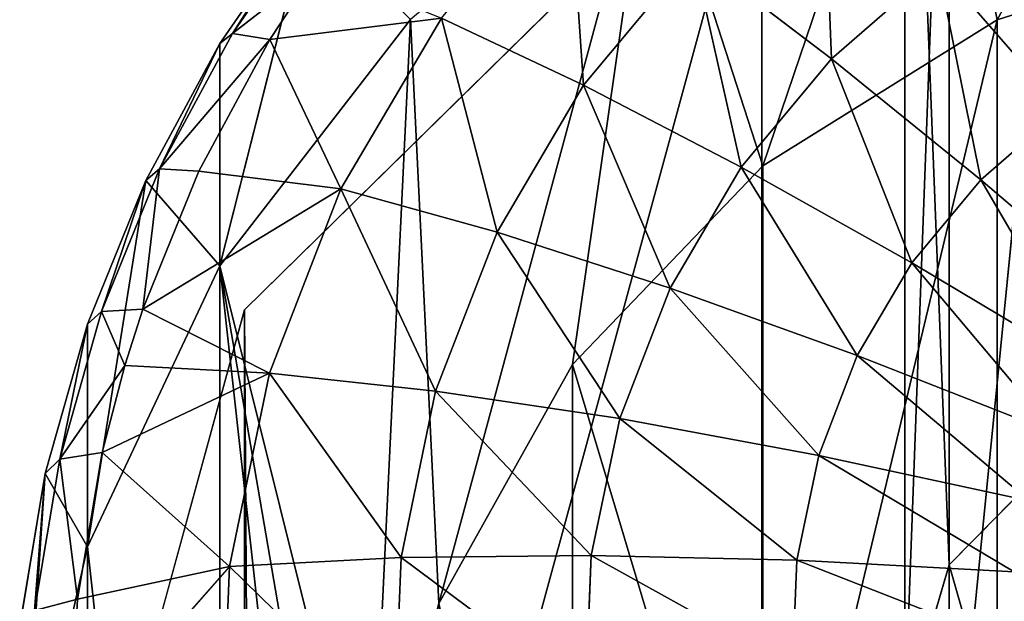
# Model space of a CAD drawing. Extents: x 80 to 596, y 77 to 1633.
# Tile 197 of 256: x 332.93 to 336.31, y 623.78 to 625.78. Entities that reach past the tile are written whole.
import ezdxf

# ---------------------------------------------------------------- set-up
doc = ezdxf.new("R2010")
doc.units = 0
doc.header["$LTSCALE"] = 25.4
doc.layers.get('0').update_dxf_attribs({"color": 13, "linetype": 'CONTINUOUS'})

# ---------------------------------------------------------------- blocks, each defined once
blk = doc.blocks.new('CADILLAC-III-8190-7988-799')
at = {"color": 18}
for p, q in [((-1.7833, 628.0959, 21.1281), (-1.7833, 623.9082, 23.7066)), ((-1.7833, 628.0959, 21.1281), (-1.7833, 623.9082, 23.7066)), ((-1.9356, 627.7972, 20.4211), (-1.7833, 623.9082, 23.7066)), ((-1.9356, 627.7972, 20.4211), (-1.7833, 623.9082, 23.7066)), ((-1.9356, 627.7972, 20.4211), (-1.9356, 623.3888, 23.1451)), ((-1.9356, 627.7972, 20.4211), (-1.9356, 623.3888, 23.1451)), ((-1.7833, 627.4987, 19.714), (-1.9356, 623.3888, 23.1451)), ((-1.7833, 627.4987, 19.714), (-1.9356, 623.3888, 23.1451)), ((-1.7833, 627.4987, 19.714), (-1.7833, 622.8694, 22.5835)), ((-1.7833, 627.4987, 19.714), (-1.7833, 622.8694, 22.5835)), ((-1.3498, 627.2455, 19.1146), (-1.7833, 622.8694, 22.5835)), ((-1.3498, 627.2455, 19.1146), (-1.7833, 622.8694, 22.5835)), ((-4.2403, 625.7311, 19.4102), (-3.9396, 626.1665, 19.4948)), ((-4.2403, 625.7311, 19.4102), (-3.9396, 626.1665, 19.4948)), ((-4.2843, 625.6968, 19.7257), (-3.9805, 626.1367, 19.8112)), ((-3.9805, 626.1367, 19.8112), (-4.2843, 624.9335, 23.6522)), ((-4.2843, 625.6968, 19.7257), (-3.9805, 626.1367, 19.8112)), ((-3.9805, 626.1367, 19.8112), (-4.2843, 624.9335, 23.6522)), ((-0.712, 626.0673, 23.8726), (-1.618, 625.7783, 23.8164)), ((-0.712, 626.0673, 23.8726), (-1.618, 625.7783, 23.8164)), ((-2.6611, 626.0058, 18.0221), (-3.0367, 625.5543, 17.9343)), ((-2.6611, 626.0058, 18.0221), (-3.0367, 625.5543, 17.9343)), ((-2.1871, 625.644, 17.4975), (-2.6611, 626.0058, 18.0221)), ((-2.1871, 625.644, 17.4975), (-2.6611, 626.0058, 18.0221)), ((-3.9503, 625.9575, 19.1651), (-4.2403, 625.7311, 19.4102)), ((-3.9503, 625.9575, 19.1651), (-4.2403, 625.7311, 19.4102)), ((-3.9503, 625.9575, 19.1651), (-4.1129, 625.7101, 19.117)), ((-3.9503, 625.9575, 19.1651), (-4.1129, 625.7101, 19.117)), ((-1.8218, 625.9617, 17.5592), (-2.1871, 625.644, 17.4975)), ((-1.8218, 625.9617, 17.5592), (-2.1871, 625.644, 17.4975)), ((-1.395, 625.4719, 17.1022), (-1.8218, 625.9617, 17.5592)), ((-1.395, 625.4719, 17.1022), (-1.8218, 625.9617, 17.5592)), ((-3.63, 625.7785, 23.8164), (-4.2843, 624.9335, 23.6522)), ((-3.63, 625.7785, 23.8164), (-4.2843, 624.9335, 23.6522)), ((-3.5244, 625.7838, 18.5176), (-4.1129, 625.7101, 19.117)), ((-3.5244, 625.7838, 18.5176), (-4.1129, 625.7101, 19.117)), ((-3.5244, 625.7838, 18.5176), (-3.869, 625.1979, 18.4037)), ((-3.5244, 625.7838, 18.5176), (-3.869, 625.1979, 18.4037)), ((-3.0367, 625.5543, 17.9343), (-3.5244, 625.7838, 18.5176)), ((-3.0367, 625.5543, 17.9343), (-3.5244, 625.7838, 18.5176)), ((-1.618, 625.7783, 23.8164), (-2.4222, 625.2773, 23.719)), ((-1.618, 625.7783, 23.8164), (-2.4222, 625.2773, 23.719)), ((-1.618, 622.9162, 38.5408), (-1.618, 625.7783, 23.8164)), ((-1.618, 622.9162, 38.5408), (-1.618, 625.7783, 23.8164)), ((-4.4913, 625.2664, 19.3199), (-4.2403, 625.7311, 19.4102)), ((-4.4913, 625.2664, 19.3199), (-4.2403, 625.7311, 19.4102)), ((-4.2843, 625.6968, 19.7257), (-4.2403, 625.7311, 19.4102)), ((-4.2843, 625.6968, 19.7257), (-4.2403, 625.7311, 19.4102)), ((-4.1129, 625.7101, 19.117), (-4.2403, 625.7311, 19.4102)), ((-4.1129, 625.7101, 19.117), (-4.2403, 625.7311, 19.4102)), ((-4.5379, 625.2272, 19.6344), (-4.2843, 625.6968, 19.7257)), ((-4.5379, 625.2272, 19.6344), (-4.2843, 625.6968, 19.7257)), ((-4.1129, 625.7101, 19.117), (-4.3564, 625.2593, 19.0294)), ((-4.1129, 625.7101, 19.117), (-4.3564, 625.2593, 19.0294)), ((-4.2843, 625.6968, 19.7257), (-4.2843, 624.9335, 23.6522)), ((-4.2843, 625.6968, 19.7257), (-4.2843, 624.9335, 23.6522)), ((-4.1129, 625.7101, 19.117), (-3.869, 625.1979, 18.4037)), ((-4.1129, 625.7101, 19.117), (-3.869, 625.1979, 18.4037)), ((-2.1871, 625.644, 17.4975), (-2.4958, 625.2729, 17.4253)), ((-2.1871, 625.644, 17.4975), (-2.4958, 625.2729, 17.4253)), ((-1.6748, 625.2287, 17.0549), (-2.1871, 625.644, 17.4975)), ((-1.6748, 625.2287, 17.0549), (-2.1871, 625.644, 17.4975)), ((-3.0367, 625.5543, 17.9343), (-3.3336, 625.0495, 17.8362)), ((-3.0367, 625.5543, 17.9343), (-3.3336, 625.0495, 17.8362)), ((-2.4958, 625.2729, 17.4253), (-3.0367, 625.5543, 17.9343)), ((-2.4958, 625.2729, 17.4253), (-3.0367, 625.5543, 17.9343)), ((-1.395, 625.4719, 17.1022), (-1.6748, 625.2287, 17.0549)), ((-1.395, 625.4719, 17.1022), (-1.6748, 625.2287, 17.0549)), ((-4.6896, 624.7778, 19.2249), (-4.4913, 625.2664, 19.3199)), ((-4.6896, 624.7778, 19.2249), (-4.4913, 625.2664, 19.3199)), ((-4.3564, 625.2593, 19.0294), (-4.5487, 624.7853, 18.9373)), ((-4.3564, 625.2593, 19.0294), (-4.5487, 624.7853, 18.9373)), ((-4.5379, 625.2272, 19.6344), (-4.4913, 625.2664, 19.3199)), ((-4.5379, 625.2272, 19.6344), (-4.4913, 625.2664, 19.3199)), ((-4.3564, 625.2593, 19.0294), (-4.4913, 625.2664, 19.3199)), ((-4.3564, 625.2593, 19.0294), (-4.4913, 625.2664, 19.3199)), ((-4.3564, 625.2593, 19.0294), (-3.869, 625.1979, 18.4037)), ((-4.3564, 625.2593, 19.0294), (-3.869, 625.1979, 18.4037)), ((-2.4222, 625.2773, 23.719), (-3.0743, 624.5957, 23.5865)), ((-2.4222, 625.2773, 23.719), (-3.0743, 624.5957, 23.5865)), ((-2.4958, 625.2729, 17.4253), (-2.7398, 624.858, 17.3447)), ((-2.4958, 625.2729, 17.4253), (-2.7398, 624.858, 17.3447)), ((-1.9111, 624.9445, 16.9997), (-2.4958, 625.2729, 17.4253)), ((-1.9111, 624.9445, 16.9997), (-2.4958, 625.2729, 17.4253)), ((-2.4222, 622.4152, 38.4434), (-2.4222, 625.2773, 23.719)), ((-2.4222, 622.4152, 38.4434), (-2.4222, 625.2773, 23.719)), ((-4.7383, 624.7336, 19.5384), (-4.5379, 625.2272, 19.6344)), ((-4.5379, 625.2272, 19.6344), (-4.7383, 623.9703, 23.465)), ((-4.7383, 624.7336, 19.5384), (-4.5379, 625.2272, 19.6344)), ((-4.5379, 625.2272, 19.6344), (-4.7383, 623.9703, 23.465)), ((-4.5379, 625.2272, 19.6344), (-4.2843, 624.9335, 23.6522)), ((-4.5379, 625.2272, 19.6344), (-4.2843, 624.9335, 23.6522)), ((-1.6748, 625.2287, 17.0549), (-1.9111, 624.9445, 16.9997)), ((-1.6748, 625.2287, 17.0549), (-1.9111, 624.9445, 16.9997)), ((-1.1331, 624.7672, 16.7021), (-1.6748, 625.2287, 17.0549)), ((-1.1331, 624.7672, 16.7021), (-1.6748, 625.2287, 17.0549)), ((-3.869, 625.1979, 18.4037), (-4.5487, 624.7853, 18.9373)), ((-3.869, 625.1979, 18.4037), (-4.5487, 624.7853, 18.9373)), ((-3.869, 625.1979, 18.4037), (-4.1134, 624.5654, 18.2808)), ((-3.869, 625.1979, 18.4037), (-4.1134, 624.5654, 18.2808)), ((-3.869, 625.1979, 18.4037), (-3.3336, 625.0495, 17.8362)), ((-3.869, 625.1979, 18.4037), (-3.3336, 625.0495, 17.8362)), ((-3.3336, 625.0495, 17.8362), (-3.5442, 624.5045, 17.7302)), ((-3.3336, 625.0495, 17.8362), (-3.5442, 624.5045, 17.7302)), ((-3.3336, 625.0495, 17.8362), (-2.7398, 624.858, 17.3447)), ((-3.3336, 625.0495, 17.8362), (-2.7398, 624.858, 17.3447)), ((-1.9111, 624.9445, 16.9997), (-2.098, 624.6268, 16.9379)), ((-1.9111, 624.9445, 16.9997), (-2.098, 624.6268, 16.9379)), ((-1.293, 624.575, 16.6647), (-1.9111, 624.9445, 16.9997)), ((-1.293, 624.575, 16.6647), (-1.9111, 624.9445, 16.9997)), ((-4.2843, 624.9335, 23.6522), (-4.7383, 623.9703, 23.465)), ((-4.2843, 624.9335, 23.6522), (-4.7383, 623.9703, 23.465)), ((-2.7398, 624.858, 17.3447), (-2.9129, 624.41, 17.2576)), ((-2.7398, 624.858, 17.3447), (-2.9129, 624.41, 17.2576)), ((-2.7398, 624.858, 17.3447), (-2.098, 624.6268, 16.9379)), ((-2.7398, 624.858, 17.3447), (-2.098, 624.6268, 16.9379)), ((-4.833, 624.271, 19.1264), (-4.6896, 624.7778, 19.2249)), ((-4.833, 624.271, 19.1264), (-4.6896, 624.7778, 19.2249)), ((-4.7383, 624.7336, 19.5384), (-4.6896, 624.7778, 19.2249)), ((-4.7383, 624.7336, 19.5384), (-4.6896, 624.7778, 19.2249)), ((-4.5487, 624.7853, 18.9373), (-4.6896, 624.7778, 19.2249)), ((-4.5487, 624.7853, 18.9373), (-4.6896, 624.7778, 19.2249)), ((-4.6105, 624.5918, 18.8997), (-4.6896, 624.7778, 19.2249)), ((-4.6105, 624.5918, 18.8997), (-4.6896, 624.7778, 19.2249)), ((-4.5487, 624.7853, 18.9373), (-4.6105, 624.5918, 18.8997)), ((-4.5487, 624.7853, 18.9373), (-4.6105, 624.5918, 18.8997)), ((-4.5487, 624.7853, 18.9373), (-4.1134, 624.5654, 18.2808)), ((-4.5487, 624.7853, 18.9373), (-4.1134, 624.5654, 18.2808)), ((-4.8831, 624.2215, 19.4389), (-4.7383, 624.7336, 19.5384)), ((-4.8831, 624.2215, 19.4389), (-4.7383, 624.7336, 19.5384)), ((-4.7383, 624.7336, 19.5384), (-4.7383, 623.9703, 23.465)), ((-4.7383, 624.7336, 19.5384), (-4.7383, 623.9703, 23.465)), ((-2.098, 624.6268, 16.9379), (-2.2305, 624.2838, 16.8712)), ((-2.098, 624.6268, 16.9379), (-2.2305, 624.2838, 16.8712)), ((-2.098, 624.6268, 16.9379), (-1.4194, 624.36, 16.623)), ((-2.098, 624.6268, 16.9379), (-1.4194, 624.36, 16.623)), ((-4.6105, 624.5918, 18.8997), (-4.833, 624.271, 19.1264)), ((-4.6105, 624.5918, 18.8997), (-4.833, 624.271, 19.1264)), ((-4.6105, 624.5918, 18.8997), (-4.6878, 624.2938, 18.8417)), ((-4.6105, 624.5918, 18.8997), (-4.6878, 624.2938, 18.8417)), ((-4.6105, 624.5918, 18.8997), (-4.1134, 624.5654, 18.2808)), ((-4.6105, 624.5918, 18.8997), (-4.1134, 624.5654, 18.2808)), ((-3.0743, 624.5957, 23.5865), (-3.5332, 623.7763, 23.4272)), ((-3.0743, 624.5957, 23.5865), (-3.5332, 623.7763, 23.4272)), ((-3.0743, 621.7336, 38.3109), (-3.0743, 624.5957, 23.5865)), ((-3.0743, 621.7336, 38.3109), (-3.0743, 624.5957, 23.5865)), ((-4.1134, 624.5654, 18.2808), (-4.6878, 624.2938, 18.8417)), ((-4.1134, 624.5654, 18.2808), (-4.6878, 624.2938, 18.8417)), ((-4.1134, 624.5654, 18.2808), (-4.2512, 623.9025, 18.1519)), ((-4.1134, 624.5654, 18.2808), (-4.2512, 623.9025, 18.1519)), ((-3.5442, 624.5045, 17.7302), (-4.1134, 624.5654, 18.2808)), ((-3.5442, 624.5045, 17.7302), (-4.1134, 624.5654, 18.2808)), ((-3.5442, 624.5045, 17.7302), (-3.6629, 623.9333, 17.6192)), ((-3.5442, 624.5045, 17.7302), (-3.6629, 623.9333, 17.6192)), ((-2.9129, 624.41, 17.2576), (-3.5442, 624.5045, 17.7302)), ((-2.9129, 624.41, 17.2576), (-3.5442, 624.5045, 17.7302)), ((-2.9129, 624.41, 17.2576), (-3.0105, 623.9406, 17.1664)), ((-2.9129, 624.41, 17.2576), (-3.0105, 623.9406, 17.1664)), ((-2.2305, 624.2838, 16.8712), (-2.9129, 624.41, 17.2576)), ((-2.2305, 624.2838, 16.8712), (-2.9129, 624.41, 17.2576)), ((-1.7833, 623.9082, 23.7066), (-1.3498, 624.3485, 24.1826)), ((-1.7833, 623.9082, 23.7066), (-1.3498, 624.3485, 24.1826)), ((-4.9197, 623.752, 19.0255), (-4.833, 624.271, 19.1264)), ((-4.9197, 623.752, 19.0255), (-4.833, 624.271, 19.1264)), ((-4.8831, 624.2215, 19.4389), (-4.833, 624.271, 19.1264)), ((-4.8831, 624.2215, 19.4389), (-4.833, 624.271, 19.1264)), ((-4.6878, 624.2938, 18.8417), (-4.833, 624.271, 19.1264)), ((-4.6878, 624.2938, 18.8417), (-4.833, 624.271, 19.1264)), ((-4.6878, 624.2938, 18.8417), (-4.7719, 623.7903, 18.7439)), ((-4.6878, 624.2938, 18.8417), (-4.7719, 623.7903, 18.7439)), ((-4.6878, 624.2938, 18.8417), (-4.2512, 623.9025, 18.1519)), ((-4.6878, 624.2938, 18.8417), (-4.2512, 623.9025, 18.1519)), ((-2.2305, 624.2838, 16.8712), (-2.3053, 623.9244, 16.8014)), ((-2.2305, 624.2838, 16.8712), (-2.3053, 623.9244, 16.8014)), ((-1.5091, 624.1279, 16.5778), (-2.2305, 624.2838, 16.8712)), ((-1.5091, 624.1279, 16.5778), (-2.2305, 624.2838, 16.8712)), ((-4.9707, 623.697, 19.337), (-4.8831, 624.2215, 19.4389)), ((-4.8831, 624.2215, 19.4389), (-4.9707, 622.9338, 23.2635)), ((-4.9707, 623.697, 19.337), (-4.8831, 624.2215, 19.4389)), ((-4.8831, 624.2215, 19.4389), (-4.9707, 622.9338, 23.2635)), ((-4.8831, 624.2215, 19.4389), (-4.7383, 623.9703, 23.465)), ((-4.8831, 624.2215, 19.4389), (-4.7383, 623.9703, 23.465)), ((-4.7383, 623.9703, 23.465), (-4.9707, 622.9338, 23.2635)), ((-4.7383, 623.9703, 23.465), (-4.9707, 622.9338, 23.2635)), ((-3.6629, 623.9333, 17.6192), (-4.2512, 623.9025, 18.1519)), ((-3.6629, 623.9333, 17.6192), (-4.2512, 623.9025, 18.1519)), ((-3.6629, 623.9333, 17.6192), (-3.6869, 623.3509, 17.506)), ((-3.6629, 623.9333, 17.6192), (-3.6869, 623.3509, 17.506)), ((-3.0105, 623.9406, 17.1664), (-3.6629, 623.9333, 17.6192)), ((-3.0105, 623.9406, 17.1664), (-3.6629, 623.9333, 17.6192)), ((-3.0105, 623.9406, 17.1664), (-3.0301, 623.462, 17.0733)), ((-3.0105, 623.9406, 17.1664), (-3.0301, 623.462, 17.0733)), ((-2.3053, 623.9244, 16.8014), (-3.0105, 623.9406, 17.1664)), ((-2.3053, 623.9244, 16.8014), (-3.0105, 623.9406, 17.1664)), ((-4.2512, 623.9025, 18.1519), (-4.8, 623.2809, 18.6448)), ((-4.2512, 623.9025, 18.1519), (-4.8, 623.2809, 18.6448)), ((-4.7719, 623.7903, 18.7439), (-4.2512, 623.9025, 18.1519)), ((-4.7719, 623.7903, 18.7439), (-4.2512, 623.9025, 18.1519)), ((-4.2512, 623.9025, 18.1519), (-4.279, 623.2266, 18.0205)), ((-4.2512, 623.9025, 18.1519), (-4.279, 623.2266, 18.0205)), ((-2.3053, 623.9244, 16.8014), (-2.3203, 623.5578, 16.7301)), ((-2.3053, 623.9244, 16.8014), (-2.3203, 623.5578, 16.7301)), ((-1.5597, 623.8848, 16.5306), (-2.3053, 623.9244, 16.8014)), ((-1.5597, 623.8848, 16.5306), (-2.3053, 623.9244, 16.8014)), ((-1.9356, 623.3888, 23.1451), (-1.7833, 623.9082, 23.7066)), ((-1.9356, 623.3888, 23.1451), (-1.7833, 623.9082, 23.7066)), ((-1.7833, 623.9082, 23.7066), (-1.7833, 621.8066, 26.5299)), ((-1.7833, 623.9082, 23.7066), (-1.7833, 621.8066, 26.5299)), ((-4.7719, 623.7903, 18.7439), (-4.9197, 623.752, 19.0255)), ((-4.7719, 623.7903, 18.7439), (-4.9197, 623.752, 19.0255)), ((-4.7719, 623.7903, 18.7439), (-4.8, 623.2809, 18.6448)), ((-4.7719, 623.7903, 18.7439), (-4.8, 623.2809, 18.6448))]:
    blk.add_line(p, q, dxfattribs=at)
at = {"color": 250}
for p, q in [((-2.425, 626.5262, 23.9618), (-4.2002, 624.7836, 23.623)), ((-2.425, 626.5262, 23.9618), (-4.2002, 624.7836, 23.623)), ((-2.425, 349.8531, 1447.3213), (-2.425, 626.5262, 23.9618)), ((-2.425, 349.8531, 1447.3213), (-2.425, 626.5262, 23.9618)), ((-4.2002, 624.7836, 23.623), (-4.85, 622.4031, 23.1603)), ((-4.2002, 624.7836, 23.623), (-4.85, 622.4031, 23.1603)), ((-4.2002, 348.1105, 1446.9825), (-4.2002, 624.7836, 23.623)), ((-4.2002, 348.1105, 1446.9825), (-4.2002, 624.7836, 23.623))]:
    blk.add_line(p, q, dxfattribs=at)
at = {"color": 18}
mesh = blk.add_polyface(dxfattribs=at)
corners = [(-1.3498, 628.3491, 21.7275), (-1.7833, 628.0959, 21.1281), (-1.3498, 624.3485, 24.1826)]
mesh.append_faces([[corners[k] for k in face] for face in [(0, 1, 2)]], dxfattribs={"color": 18})
mesh = blk.add_polyface(dxfattribs=at)
corners = [(-1.7833, 628.0959, 21.1281), (-1.9356, 627.7972, 20.4211), (-1.7833, 623.9082, 23.7066)]
mesh.append_faces([[corners[k] for k in face] for face in [(0, 1, 2)]], dxfattribs={"color": 18})
mesh = blk.add_polyface(dxfattribs=at)
corners = [(-1.7833, 628.0959, 21.1281), (-1.7833, 623.9082, 23.7066), (-1.3498, 624.3485, 24.1826)]
mesh.append_faces([[corners[k] for k in face] for face in [(0, 1, 2)]], dxfattribs={"color": 18})
mesh = blk.add_polyface(dxfattribs=at)
corners = [(-1.9356, 627.7972, 20.4211), (-1.9356, 623.3888, 23.1451), (-1.7833, 623.9082, 23.7066)]
mesh.append_faces([[corners[k] for k in face] for face in [(0, 1, 2)]], dxfattribs={"color": 18})
mesh = blk.add_polyface(dxfattribs=at)
corners = [(-1.9356, 627.7972, 20.4211), (-1.7833, 627.4987, 19.714), (-1.9356, 623.3888, 23.1451)]
mesh.append_faces([[corners[k] for k in face] for face in [(0, 1, 2)]], dxfattribs={"color": 18})
mesh = blk.add_polyface(dxfattribs=at)
corners = [(-1.7833, 627.4987, 19.714), (-1.7833, 622.8694, 22.5835), (-1.9356, 623.3888, 23.1451)]
mesh.append_faces([[corners[k] for k in face] for face in [(0, 1, 2)]], dxfattribs={"color": 18})
mesh = blk.add_polyface(dxfattribs=at)
corners = [(-1.7833, 627.4987, 19.714), (-1.3498, 627.2455, 19.1146), (-1.7833, 622.8694, 22.5835)]
mesh.append_faces([[corners[k] for k in face] for face in [(0, 1, 2)]], dxfattribs={"color": 18})
mesh = blk.add_polyface(dxfattribs=at)
corners = [(-4.7383, 620.836, 22.8557), (-4.9707, 622.9338, 23.2635), (-4.9707, 621.8725, 23.0572), (-4.7383, 623.9703, 23.465), (-4.2843, 619.8727, 22.6685), (-4.2843, 624.9335, 23.6522), (-3.63, 619.0278, 22.5042), (-3.77, 621.9356, 23.0695), (-3.5332, 621.03, 22.8934), (-2.8059, 618.3408, 22.3707), (-3.0743, 620.2106, 22.7341), (-2.4222, 619.529, 22.6016), (-1.8507, 617.8436, 22.274), (-1.618, 619.028, 22.5043), (-0.8089, 617.5597, 22.2189), (-0.712, 618.739, 22.4481), (0.2707, 617.5022, 22.2077), (0.2386, 618.6804, 22.4367), (1.1743, 618.8555, 22.4707), (1.3376, 617.6739, 22.2411), (2.0361, 619.2537, 22.5481), (2.342, 618.0668, 22.3174), (2.7701, 619.8497, 22.664), (3.2369, 618.6624, 22.4332), (3.33, 620.6061, 22.811), (3.9805, 619.4329, 22.583), (3.6806, 621.4755, 22.98), (3.8, 622.4031, 23.1603), (-3.77, 622.8707, 23.2512), (-3.63, 625.7785, 23.8164), (-3.5332, 623.7763, 23.4272), (-2.8059, 626.4656, 23.95), (-3.0743, 624.5957, 23.5865), (-2.4222, 625.2773, 23.719), (-1.8507, 626.9627, 24.0466), (-1.618, 625.7783, 23.8164), (-0.8089, 627.2466, 24.1018), (-0.712, 626.0673, 23.8726), (0.2707, 627.3041, 24.113), (0.2386, 626.126, 23.884), (1.1743, 625.9507, 23.8499), (1.3376, 627.1324, 24.0796), (2.0361, 625.5527, 23.7725), (2.342, 626.7396, 24.0032), (2.7701, 624.9567, 23.6567), (3.2369, 626.1439, 23.8875), (3.33, 624.2002, 23.5096), (3.9805, 625.3734, 23.7377), (3.6806, 623.3308, 23.3406), (4.5379, 620.3423, 22.7597), (4.5379, 624.4641, 23.5609), (4.8831, 621.348, 22.9552), (4.8831, 623.4583, 23.3654), (5, 622.4031, 23.1603)]
mesh.append_faces([[corners[k] for k in face] for face in [(0, 1, 2), (52, 51, 53)]], dxfattribs={"vtx0": -1, "color": 18})
mesh.append_faces([[corners[k] for k in face] for face in [(1, 0, 3), (3, 4, 5), (7, 6, 8), (8, 9, 10), (10, 9, 11), (11, 12, 13), (13, 14, 15), (15, 16, 17), (17, 16, 18), (18, 19, 20), (20, 21, 22), (22, 23, 24), (24, 25, 26), (26, 25, 27), (5, 28, 29), (28, 5, 7), (29, 30, 31), (31, 33, 34), (34, 35, 36), (36, 37, 38), (38, 40, 41), (41, 42, 43), (43, 44, 45), (45, 46, 47), (47, 49, 50), (50, 51, 52)]], dxfattribs={"vtx0": -1, "vtx1": -1, "color": 18})
mesh.append_faces([[corners[k] for k in face] for face in [(5, 6, 7), (47, 27, 25)]], dxfattribs={"vtx0": -1, "vtx1": -1, "vtx2": -1, "color": 18})
mesh.append_faces([[corners[k] for k in face] for face in [(3, 0, 4), (5, 4, 6), (8, 6, 9), (11, 9, 12), (13, 12, 14), (15, 14, 16), (18, 16, 19), (20, 19, 21), (22, 21, 23), (24, 23, 25), (29, 28, 30), (31, 30, 32), (31, 32, 33), (34, 33, 35), (36, 35, 37), (38, 37, 39), (38, 39, 40), (41, 40, 42), (43, 42, 44), (45, 44, 46), (47, 46, 48), (47, 48, 27), (47, 25, 49), (50, 49, 51)]], dxfattribs={"vtx0": -1, "vtx2": -1, "color": 18})
mesh = blk.add_polyface(dxfattribs=at)
corners = [(-1.3498, 627.2455, 19.1146), (-1.3498, 622.429, 22.1075), (-1.7833, 622.8694, 22.5835)]
mesh.append_faces([[corners[k] for k in face] for face in [(0, 1, 2)]], dxfattribs={"color": 18})
at = {"color": 250}
mesh = blk.add_polyface(dxfattribs=at)
corners = [(-4.2002, 624.7836, 23.623), (-4.2002, 620.0227, 22.6976), (-4.85, 622.4031, 23.1603), (-2.425, 626.5262, 23.9618), (-2.425, 618.2801, 22.3589), (0, 627.1641, 24.0858), (0, 617.6423, 22.2349), (2.425, 626.5262, 23.9618), (2.425, 618.2801, 22.3589), (4.2002, 624.7836, 23.623), (4.2002, 620.0227, 22.6976), (4.85, 622.4031, 23.1603)]
mesh.append_faces([[corners[k] for k in face] for face in [(0, 1, 2), (10, 9, 11)]], dxfattribs={"vtx0": -1, "color": 250})
mesh.append_faces([[corners[k] for k in face] for face in [(1, 3, 4), (4, 5, 6), (6, 7, 8), (8, 9, 10)]], dxfattribs={"vtx0": -1, "vtx1": -1, "color": 250})
mesh.append_faces([[corners[k] for k in face] for face in [(1, 0, 3), (4, 3, 5), (6, 5, 7), (8, 7, 9)]], dxfattribs={"vtx0": -1, "vtx2": -1, "color": 250})
mesh = blk.add_polyface(dxfattribs=at)
corners = [(-2.425, 349.8531, 1447.3213), (0, 627.1641, 24.0858), (-2.425, 626.5262, 23.9618), (0, 350.491, 1447.4452)]
mesh.append_faces([[corners[k] for k in face] for face in [(0, 1, 2), (1, 0, 3)]], dxfattribs={"vtx0": -1, "color": 250})
mesh = blk.add_polyface(dxfattribs=at)
corners = [(-2.425, 349.8531, 1447.3213), (-4.2002, 624.7836, 23.623), (-4.2002, 348.1105, 1446.9825), (-2.425, 626.5262, 23.9618)]
mesh.append_faces([[corners[k] for k in face] for face in [(0, 1, 2), (1, 0, 3)]], dxfattribs={"vtx0": -1, "color": 250})
at = {"color": 18}
mesh = blk.add_polyface(dxfattribs=at)
corners = [(-2.2166, 626.3923, 18.0972), (-2.1871, 625.644, 17.4975), (-2.6611, 626.0058, 18.0221), (-1.8218, 625.9617, 17.5592)]
mesh.append_faces([[corners[k] for k in face] for face in [(0, 1, 2), (1, 0, 3)]], dxfattribs={"vtx0": -1, "color": 18})
mesh = blk.add_polyface(dxfattribs=at)
corners = [(-3.0885, 626.3079, 18.6195), (-3.0367, 625.5543, 17.9343), (-3.5244, 625.7838, 18.5176), (-2.6611, 626.0058, 18.0221)]
mesh.append_faces([[corners[k] for k in face] for face in [(0, 1, 2), (1, 0, 3)]], dxfattribs={"vtx0": -1, "color": 18})
mesh = blk.add_polyface(dxfattribs=at)
corners = [(-1.4093, 626.2177, 17.609), (-1.395, 625.4719, 17.1022), (-1.8218, 625.9617, 17.5592), (-1.0792, 625.668, 17.1403)]
mesh.append_faces([[corners[k] for k in face] for face in [(0, 1, 2), (1, 0, 3)]], dxfattribs={"vtx0": -1, "color": 18})
mesh = blk.add_polyface(dxfattribs=at)
corners = [(-3.9805, 626.1367, 19.8112), (-4.2403, 625.7311, 19.4102), (-4.2843, 625.6968, 19.7257), (-3.9396, 626.1665, 19.4948)]
mesh.append_faces([[corners[k] for k in face] for face in [(0, 1, 2), (1, 0, 3)]], dxfattribs={"vtx0": -1, "color": 18})
mesh = blk.add_polyface(dxfattribs=at)
corners = [(-3.9396, 626.1665, 19.4948), (-3.9503, 625.9575, 19.1651), (-4.2403, 625.7311, 19.4102)]
mesh.append_faces([[corners[k] for k in face] for face in [(0, 1, 2)]], dxfattribs={"color": 18})
mesh = blk.add_polyface(dxfattribs=at)
corners = [(-3.9805, 626.1367, 19.8112), (-4.2843, 624.9335, 23.6522), (-3.63, 625.7785, 23.8164)]
mesh.append_faces([[corners[k] for k in face] for face in [(0, 1, 2)]], dxfattribs={"color": 18})
mesh = blk.add_polyface(dxfattribs=at)
corners = [(-3.9805, 626.1367, 19.8112), (-4.2843, 625.6968, 19.7257), (-4.2843, 624.9335, 23.6522)]
mesh.append_faces([[corners[k] for k in face] for face in [(0, 1, 2)]], dxfattribs={"color": 18})
mesh = blk.add_polyface(dxfattribs=at)
corners = [(-1.618, 622.9162, 38.5408), (-0.712, 626.0673, 23.8726), (-1.618, 625.7783, 23.8164), (-0.712, 623.2051, 38.597)]
mesh.append_faces([[corners[k] for k in face] for face in [(0, 1, 2), (1, 0, 3)]], dxfattribs={"vtx0": -1, "color": 18})
mesh = blk.add_polyface(dxfattribs=at)
corners = [(-2.6611, 626.0058, 18.0221), (-2.4958, 625.2729, 17.4253), (-3.0367, 625.5543, 17.9343), (-2.1871, 625.644, 17.4975)]
mesh.append_faces([[corners[k] for k in face] for face in [(0, 1, 2), (1, 0, 3)]], dxfattribs={"vtx0": -1, "color": 18})
mesh = blk.add_polyface(dxfattribs=at)
corners = [(-3.9503, 625.9575, 19.1651), (-4.1129, 625.7101, 19.117), (-4.2403, 625.7311, 19.4102)]
mesh.append_faces([[corners[k] for k in face] for face in [(0, 1, 2)]], dxfattribs={"color": 18})
mesh = blk.add_polyface(dxfattribs=at)
corners = [(-3.9503, 625.9575, 19.1651), (-3.5244, 625.7838, 18.5176), (-4.1129, 625.7101, 19.117)]
mesh.append_faces([[corners[k] for k in face] for face in [(0, 1, 2)]], dxfattribs={"color": 18})
mesh = blk.add_polyface(dxfattribs=at)
corners = [(-1.8218, 625.9617, 17.5592), (-1.6748, 625.2287, 17.0549), (-2.1871, 625.644, 17.4975), (-1.395, 625.4719, 17.1022)]
mesh.append_faces([[corners[k] for k in face] for face in [(0, 1, 2), (1, 0, 3)]], dxfattribs={"vtx0": -1, "color": 18})
mesh = blk.add_polyface(dxfattribs=at)
corners = [(-3.5244, 625.7838, 18.5176), (-3.869, 625.1979, 18.4037), (-4.1129, 625.7101, 19.117)]
mesh.append_faces([[corners[k] for k in face] for face in [(0, 1, 2)]], dxfattribs={"color": 18})
mesh = blk.add_polyface(dxfattribs=at)
corners = [(-3.5244, 625.7838, 18.5176), (-3.3336, 625.0495, 17.8362), (-3.869, 625.1979, 18.4037), (-3.0367, 625.5543, 17.9343)]
mesh.append_faces([[corners[k] for k in face] for face in [(0, 1, 2), (1, 0, 3)]], dxfattribs={"vtx0": -1, "color": 18})
mesh = blk.add_polyface(dxfattribs=at)
corners = [(-2.4222, 622.4152, 38.4434), (-1.618, 625.7783, 23.8164), (-2.4222, 625.2773, 23.719), (-1.618, 622.9162, 38.5408)]
mesh.append_faces([[corners[k] for k in face] for face in [(0, 1, 2), (1, 0, 3)]], dxfattribs={"vtx0": -1, "color": 18})
mesh = blk.add_polyface(dxfattribs=at)
corners = [(-4.2843, 625.6968, 19.7257), (-4.4913, 625.2664, 19.3199), (-4.5379, 625.2272, 19.6344), (-4.2403, 625.7311, 19.4102)]
mesh.append_faces([[corners[k] for k in face] for face in [(0, 1, 2), (1, 0, 3)]], dxfattribs={"vtx0": -1, "color": 18})
mesh = blk.add_polyface(dxfattribs=at)
corners = [(-4.4913, 625.2664, 19.3199), (-4.1129, 625.7101, 19.117), (-4.3564, 625.2593, 19.0294), (-4.2403, 625.7311, 19.4102)]
mesh.append_faces([[corners[k] for k in face] for face in [(0, 1, 2), (1, 0, 3)]], dxfattribs={"vtx0": -1, "color": 18})
mesh = blk.add_polyface(dxfattribs=at)
corners = [(-4.2843, 625.6968, 19.7257), (-4.5379, 625.2272, 19.6344), (-4.2843, 624.9335, 23.6522)]
mesh.append_faces([[corners[k] for k in face] for face in [(0, 1, 2)]], dxfattribs={"color": 18})
mesh = blk.add_polyface(dxfattribs=at)
corners = [(-4.1129, 625.7101, 19.117), (-3.869, 625.1979, 18.4037), (-4.3564, 625.2593, 19.0294)]
mesh.append_faces([[corners[k] for k in face] for face in [(0, 1, 2)]], dxfattribs={"color": 18})
mesh = blk.add_polyface(dxfattribs=at)
corners = [(-2.1871, 625.644, 17.4975), (-1.9111, 624.9445, 16.9997), (-2.4958, 625.2729, 17.4253), (-1.6748, 625.2287, 17.0549)]
mesh.append_faces([[corners[k] for k in face] for face in [(0, 1, 2), (1, 0, 3)]], dxfattribs={"vtx0": -1, "color": 18})
mesh = blk.add_polyface(dxfattribs=at)
corners = [(-3.0367, 625.5543, 17.9343), (-2.7398, 624.858, 17.3447), (-3.3336, 625.0495, 17.8362), (-2.4958, 625.2729, 17.4253)]
mesh.append_faces([[corners[k] for k in face] for face in [(0, 1, 2), (1, 0, 3)]], dxfattribs={"vtx0": -1, "color": 18})
mesh = blk.add_polyface(dxfattribs=at)
corners = [(-1.395, 625.4719, 17.1022), (-1.1331, 624.7672, 16.7021), (-1.6748, 625.2287, 17.0549), (-0.9438, 624.9318, 16.7341)]
mesh.append_faces([[corners[k] for k in face] for face in [(0, 1, 2), (1, 0, 3)]], dxfattribs={"vtx0": -1, "color": 18})
mesh = blk.add_polyface(dxfattribs=at)
corners = [(-4.5379, 625.2272, 19.6344), (-4.6896, 624.7778, 19.2249), (-4.7383, 624.7336, 19.5384), (-4.4913, 625.2664, 19.3199)]
mesh.append_faces([[corners[k] for k in face] for face in [(0, 1, 2), (1, 0, 3)]], dxfattribs={"vtx0": -1, "color": 18})
mesh = blk.add_polyface(dxfattribs=at)
corners = [(-4.4913, 625.2664, 19.3199), (-4.5487, 624.7853, 18.9373), (-4.6896, 624.7778, 19.2249), (-4.3564, 625.2593, 19.0294)]
mesh.append_faces([[corners[k] for k in face] for face in [(0, 1, 2), (1, 0, 3)]], dxfattribs={"vtx0": -1, "color": 18})
mesh = blk.add_polyface(dxfattribs=at)
corners = [(-4.3564, 625.2593, 19.0294), (-3.869, 625.1979, 18.4037), (-4.5487, 624.7853, 18.9373)]
mesh.append_faces([[corners[k] for k in face] for face in [(0, 1, 2)]], dxfattribs={"color": 18})
mesh = blk.add_polyface(dxfattribs=at)
corners = [(-2.4222, 622.4152, 38.4434), (-3.0743, 624.5957, 23.5865), (-3.0743, 621.7336, 38.3109), (-2.4222, 625.2773, 23.719)]
mesh.append_faces([[corners[k] for k in face] for face in [(0, 1, 2), (1, 0, 3)]], dxfattribs={"vtx0": -1, "color": 18})
mesh = blk.add_polyface(dxfattribs=at)
corners = [(-2.4958, 625.2729, 17.4253), (-2.098, 624.6268, 16.9379), (-2.7398, 624.858, 17.3447), (-1.9111, 624.9445, 16.9997)]
mesh.append_faces([[corners[k] for k in face] for face in [(0, 1, 2), (1, 0, 3)]], dxfattribs={"vtx0": -1, "color": 18})
mesh = blk.add_polyface(dxfattribs=at)
corners = [(-4.5379, 625.2272, 19.6344), (-4.7383, 623.9703, 23.465), (-4.2843, 624.9335, 23.6522)]
mesh.append_faces([[corners[k] for k in face] for face in [(0, 1, 2)]], dxfattribs={"color": 18})
mesh = blk.add_polyface(dxfattribs=at)
corners = [(-4.5379, 625.2272, 19.6344), (-4.7383, 624.7336, 19.5384), (-4.7383, 623.9703, 23.465)]
mesh.append_faces([[corners[k] for k in face] for face in [(0, 1, 2)]], dxfattribs={"color": 18})
mesh = blk.add_polyface(dxfattribs=at)
corners = [(-1.6748, 625.2287, 17.0549), (-1.293, 624.575, 16.6647), (-1.9111, 624.9445, 16.9997), (-1.1331, 624.7672, 16.7021)]
mesh.append_faces([[corners[k] for k in face] for face in [(0, 1, 2), (1, 0, 3)]], dxfattribs={"vtx0": -1, "color": 18})
mesh = blk.add_polyface(dxfattribs=at)
corners = [(-3.869, 625.1979, 18.4037), (-4.1134, 624.5654, 18.2808), (-4.5487, 624.7853, 18.9373)]
mesh.append_faces([[corners[k] for k in face] for face in [(0, 1, 2)]], dxfattribs={"color": 18})
mesh = blk.add_polyface(dxfattribs=at)
corners = [(-3.869, 625.1979, 18.4037), (-3.5442, 624.5045, 17.7302), (-4.1134, 624.5654, 18.2808), (-3.3336, 625.0495, 17.8362)]
mesh.append_faces([[corners[k] for k in face] for face in [(0, 1, 2), (1, 0, 3)]], dxfattribs={"vtx0": -1, "color": 18})
mesh = blk.add_polyface(dxfattribs=at)
corners = [(-3.3336, 625.0495, 17.8362), (-2.9129, 624.41, 17.2576), (-3.5442, 624.5045, 17.7302), (-2.7398, 624.858, 17.3447)]
mesh.append_faces([[corners[k] for k in face] for face in [(0, 1, 2), (1, 0, 3)]], dxfattribs={"vtx0": -1, "color": 18})
mesh = blk.add_polyface(dxfattribs=at)
corners = [(-1.9111, 624.9445, 16.9997), (-1.4194, 624.36, 16.623), (-2.098, 624.6268, 16.9379), (-1.293, 624.575, 16.6647)]
mesh.append_faces([[corners[k] for k in face] for face in [(0, 1, 2), (1, 0, 3)]], dxfattribs={"vtx0": -1, "color": 18})
mesh = blk.add_polyface(dxfattribs=at)
corners = [(-2.7398, 624.858, 17.3447), (-2.2305, 624.2838, 16.8712), (-2.9129, 624.41, 17.2576), (-2.098, 624.6268, 16.9379)]
mesh.append_faces([[corners[k] for k in face] for face in [(0, 1, 2), (1, 0, 3)]], dxfattribs={"vtx0": -1, "color": 18})
mesh = blk.add_polyface(dxfattribs=at)
corners = [(-4.7383, 624.7336, 19.5384), (-4.833, 624.271, 19.1264), (-4.8831, 624.2215, 19.4389), (-4.6896, 624.7778, 19.2249)]
mesh.append_faces([[corners[k] for k in face] for face in [(0, 1, 2), (1, 0, 3)]], dxfattribs={"vtx0": -1, "color": 18})
at = {"color": 250}
mesh = blk.add_polyface(dxfattribs=at)
corners = [(-4.2002, 348.1105, 1446.9825), (-4.85, 622.4031, 23.1603), (-4.85, 345.7301, 1446.5198), (-4.2002, 624.7836, 23.623)]
mesh.append_faces([[corners[k] for k in face] for face in [(0, 1, 2), (1, 0, 3)]], dxfattribs={"vtx0": -1, "color": 250})
at = {"color": 18}
mesh = blk.add_polyface(dxfattribs=at)
corners = [(-4.6896, 624.7778, 19.2249), (-4.6105, 624.5918, 18.8997), (-4.833, 624.271, 19.1264)]
mesh.append_faces([[corners[k] for k in face] for face in [(0, 1, 2)]], dxfattribs={"color": 18})
mesh = blk.add_polyface(dxfattribs=at)
corners = [(-4.5487, 624.7853, 18.9373), (-4.6105, 624.5918, 18.8997), (-4.6896, 624.7778, 19.2249)]
mesh.append_faces([[corners[k] for k in face] for face in [(0, 1, 2)]], dxfattribs={"color": 18})
mesh = blk.add_polyface(dxfattribs=at)
corners = [(-4.5487, 624.7853, 18.9373), (-4.1134, 624.5654, 18.2808), (-4.6105, 624.5918, 18.8997)]
mesh.append_faces([[corners[k] for k in face] for face in [(0, 1, 2)]], dxfattribs={"color": 18})
mesh = blk.add_polyface(dxfattribs=at)
corners = [(-4.7383, 624.7336, 19.5384), (-4.8831, 624.2215, 19.4389), (-4.7383, 623.9703, 23.465)]
mesh.append_faces([[corners[k] for k in face] for face in [(0, 1, 2)]], dxfattribs={"color": 18})
mesh = blk.add_polyface(dxfattribs=at)
corners = [(-2.098, 624.6268, 16.9379), (-1.5091, 624.1279, 16.5778), (-2.2305, 624.2838, 16.8712), (-1.4194, 624.36, 16.623)]
mesh.append_faces([[corners[k] for k in face] for face in [(0, 1, 2), (1, 0, 3)]], dxfattribs={"vtx0": -1, "color": 18})
mesh = blk.add_polyface(dxfattribs=at)
corners = [(-4.6105, 624.5918, 18.8997), (-4.6878, 624.2938, 18.8417), (-4.833, 624.271, 19.1264)]
mesh.append_faces([[corners[k] for k in face] for face in [(0, 1, 2)]], dxfattribs={"color": 18})
mesh = blk.add_polyface(dxfattribs=at)
corners = [(-4.6105, 624.5918, 18.8997), (-4.1134, 624.5654, 18.2808), (-4.6878, 624.2938, 18.8417)]
mesh.append_faces([[corners[k] for k in face] for face in [(0, 1, 2)]], dxfattribs={"color": 18})
mesh = blk.add_polyface(dxfattribs=at)
corners = [(-3.0743, 621.7336, 38.3109), (-3.5332, 623.7763, 23.4272), (-3.5332, 620.9142, 38.1517), (-3.0743, 624.5957, 23.5865)]
mesh.append_faces([[corners[k] for k in face] for face in [(0, 1, 2), (1, 0, 3)]], dxfattribs={"vtx0": -1, "color": 18})
mesh = blk.add_polyface(dxfattribs=at)
corners = [(-4.1134, 624.5654, 18.2808), (-4.2512, 623.9025, 18.1519), (-4.6878, 624.2938, 18.8417)]
mesh.append_faces([[corners[k] for k in face] for face in [(0, 1, 2)]], dxfattribs={"color": 18})
mesh = blk.add_polyface(dxfattribs=at)
corners = [(-4.1134, 624.5654, 18.2808), (-3.6629, 623.9333, 17.6192), (-4.2512, 623.9025, 18.1519), (-3.5442, 624.5045, 17.7302)]
mesh.append_faces([[corners[k] for k in face] for face in [(0, 1, 2), (1, 0, 3)]], dxfattribs={"vtx0": -1, "color": 18})
mesh = blk.add_polyface(dxfattribs=at)
corners = [(-3.5442, 624.5045, 17.7302), (-3.0105, 623.9406, 17.1664), (-3.6629, 623.9333, 17.6192), (-2.9129, 624.41, 17.2576)]
mesh.append_faces([[corners[k] for k in face] for face in [(0, 1, 2), (1, 0, 3)]], dxfattribs={"vtx0": -1, "color": 18})
mesh = blk.add_polyface(dxfattribs=at)
corners = [(-2.9129, 624.41, 17.2576), (-2.3053, 623.9244, 16.8014), (-3.0105, 623.9406, 17.1664), (-2.2305, 624.2838, 16.8712)]
mesh.append_faces([[corners[k] for k in face] for face in [(0, 1, 2), (1, 0, 3)]], dxfattribs={"vtx0": -1, "color": 18})
mesh = blk.add_polyface(dxfattribs=at)
corners = [(-1.3498, 622.392, 26.8092), (-1.7833, 623.9082, 23.7066), (-1.7833, 621.8066, 26.5299), (-1.3498, 624.3485, 24.1826)]
mesh.append_faces([[corners[k] for k in face] for face in [(0, 1, 2), (1, 0, 3)]], dxfattribs={"vtx0": -1, "color": 18})
mesh = blk.add_polyface(dxfattribs=at)
corners = [(-4.8831, 624.2215, 19.4389), (-4.9197, 623.752, 19.0255), (-4.9707, 623.697, 19.337), (-4.833, 624.271, 19.1264)]
mesh.append_faces([[corners[k] for k in face] for face in [(0, 1, 2), (1, 0, 3)]], dxfattribs={"vtx0": -1, "color": 18})
mesh = blk.add_polyface(dxfattribs=at)
corners = [(-4.833, 624.271, 19.1264), (-4.7719, 623.7903, 18.7439), (-4.9197, 623.752, 19.0255), (-4.6878, 624.2938, 18.8417)]
mesh.append_faces([[corners[k] for k in face] for face in [(0, 1, 2), (1, 0, 3)]], dxfattribs={"vtx0": -1, "color": 18})
mesh = blk.add_polyface(dxfattribs=at)
corners = [(-4.6878, 624.2938, 18.8417), (-4.2512, 623.9025, 18.1519), (-4.7719, 623.7903, 18.7439)]
mesh.append_faces([[corners[k] for k in face] for face in [(0, 1, 2)]], dxfattribs={"color": 18})
mesh = blk.add_polyface(dxfattribs=at)
corners = [(-2.2305, 624.2838, 16.8712), (-1.5597, 623.8848, 16.5306), (-2.3053, 623.9244, 16.8014), (-1.5091, 624.1279, 16.5778)]
mesh.append_faces([[corners[k] for k in face] for face in [(0, 1, 2), (1, 0, 3)]], dxfattribs={"vtx0": -1, "color": 18})
mesh = blk.add_polyface(dxfattribs=at)
corners = [(-4.8831, 624.2215, 19.4389), (-4.9707, 622.9338, 23.2635), (-4.7383, 623.9703, 23.465)]
mesh.append_faces([[corners[k] for k in face] for face in [(0, 1, 2)]], dxfattribs={"color": 18})
mesh = blk.add_polyface(dxfattribs=at)
corners = [(-4.8831, 624.2215, 19.4389), (-4.9707, 623.697, 19.337), (-4.9707, 622.9338, 23.2635)]
mesh.append_faces([[corners[k] for k in face] for face in [(0, 1, 2)]], dxfattribs={"color": 18})
mesh = blk.add_polyface(dxfattribs=at)
corners = [(-4.2512, 623.9025, 18.1519), (-3.6869, 623.3509, 17.506), (-4.279, 623.2266, 18.0205), (-3.6629, 623.9333, 17.6192)]
mesh.append_faces([[corners[k] for k in face] for face in [(0, 1, 2), (1, 0, 3)]], dxfattribs={"vtx0": -1, "color": 18})
mesh = blk.add_polyface(dxfattribs=at)
corners = [(-3.6629, 623.9333, 17.6192), (-3.0301, 623.462, 17.0733), (-3.6869, 623.3509, 17.506), (-3.0105, 623.9406, 17.1664)]
mesh.append_faces([[corners[k] for k in face] for face in [(0, 1, 2), (1, 0, 3)]], dxfattribs={"vtx0": -1, "color": 18})
mesh = blk.add_polyface(dxfattribs=at)
corners = [(-3.0105, 623.9406, 17.1664), (-2.3203, 623.5578, 16.7301), (-3.0301, 623.462, 17.0733), (-2.3053, 623.9244, 16.8014)]
mesh.append_faces([[corners[k] for k in face] for face in [(0, 1, 2), (1, 0, 3)]], dxfattribs={"vtx0": -1, "color": 18})
mesh = blk.add_polyface(dxfattribs=at)
corners = [(-4.2512, 623.9025, 18.1519), (-4.8, 623.2809, 18.6448), (-4.7719, 623.7903, 18.7439)]
mesh.append_faces([[corners[k] for k in face] for face in [(0, 1, 2)]], dxfattribs={"color": 18})
mesh = blk.add_polyface(dxfattribs=at)
corners = [(-4.2512, 623.9025, 18.1519), (-4.279, 623.2266, 18.0205), (-4.8, 623.2809, 18.6448)]
mesh.append_faces([[corners[k] for k in face] for face in [(0, 1, 2)]], dxfattribs={"color": 18})
mesh = blk.add_polyface(dxfattribs=at)
corners = [(-2.3053, 623.9244, 16.8014), (-1.5698, 623.6368, 16.4824), (-2.3203, 623.5578, 16.7301), (-1.5597, 623.8848, 16.5306)]
mesh.append_faces([[corners[k] for k in face] for face in [(0, 1, 2), (1, 0, 3)]], dxfattribs={"vtx0": -1, "color": 18})
mesh = blk.add_polyface(dxfattribs=at)
corners = [(-1.7833, 621.8066, 26.5299), (-1.9356, 623.3888, 23.1451), (-1.9356, 621.1161, 26.2004), (-1.7833, 623.9082, 23.7066)]
mesh.append_faces([[corners[k] for k in face] for face in [(0, 1, 2), (1, 0, 3)]], dxfattribs={"vtx0": -1, "color": 18})
mesh = blk.add_polyface(dxfattribs=at)
corners = [(-4.9197, 623.752, 19.0255), (-4.8, 623.2809, 18.6448), (-4.9487, 623.2267, 18.9234), (-4.7719, 623.7903, 18.7439)]
mesh.append_faces([[corners[k] for k in face] for face in [(0, 1, 2), (1, 0, 3)]], dxfattribs={"vtx0": -1, "color": 18})
blk = doc.blocks.new('GRUPUJ_1')
at = {"color": 0}
blk.add_blockref('CADILLAC-III-8190-7988-799', (258.0665, -77.4909, -7.1114), dxfattribs=at)

msp = doc.modelspace()

# ---------------------------------------------------------------- block references
at = {"color": 0}
msp.add_blockref('GRUPUJ_1', (79.8335, 77.4909, -7.9886), dxfattribs=at)

doc.saveas('drawing.dxf')
